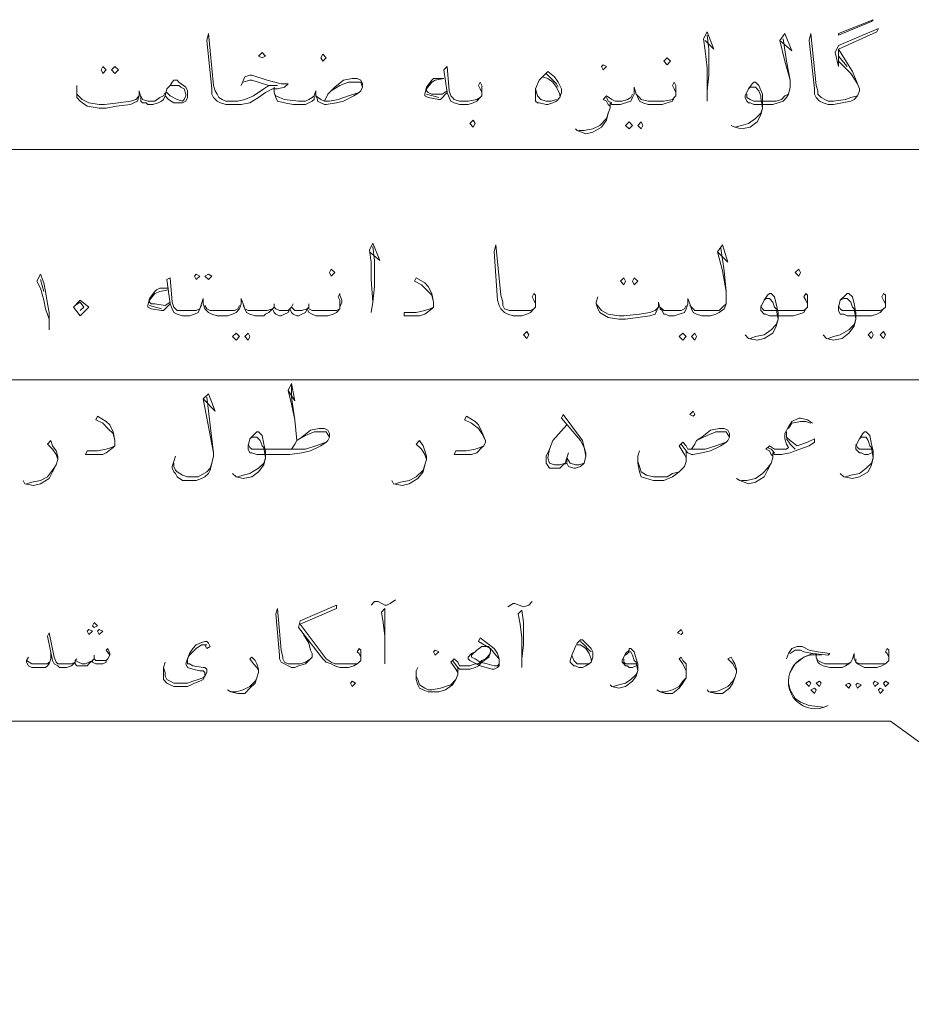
# Model space of a CAD drawing. Header units: metres. Extents: x -18 to 342, y 4 to 63.
# Tile 85 of 173: x 110.81 to 115.77, y 50.81 to 56.28. Entities that reach past the tile are written whole.
import ezdxf

# ---------------------------------------------------------------- set-up
doc = ezdxf.new("R2010")
doc.units = ezdxf.units.M
doc.header["$MEASUREMENT"] = 0
doc.layers.add('PDF4_textt', color=7, linetype='Continuous')
doc.layers.add('PDF4_wall', color=7, linetype='Continuous')

msp = doc.modelspace()

# ---------------------------------------------------------------- linework, layer by layer
at = {"layer": 'PDF4_textt', "lineweight": 20}
for points in [[(115.471, 55.8577), (115.4325, 55.8481), (115.4036, 55.8385), (115.3362, 55.8289), (115.3169, 55.8289), (115.3073, 55.8289), (115.288, 55.8385), (115.2688, 55.8481), (115.2495, 55.8674), (115.2495, 55.8866), (115.2399, 55.9155), (115.211, 56.2045), (115.2013, 56.1659), (115.2302, 55.8963), (115.2302, 55.8674), (115.2399, 55.8481), (115.2591, 55.8289), (115.2784, 55.8192), (115.3073, 55.8096), (115.3169, 55.8096), (115.3362, 55.8096), (115.3843, 55.8192), (115.4325, 55.8289), (115.4517, 55.8385), (115.471, 55.8577), (115.4806, 55.8866), (115.4806, 55.8963), (115.471, 55.9252), (115.4421, 55.9926), (115.3651, 56.1178), (115.577, 56.2141), (115.5866, 56.2334), (115.3651, 56.1371), (115.3458, 56.0985), (115.3651, 56.0215), (115.3651, 56.1178)], [(112.0423, 55.9155), (112.0616, 55.9637), (112.0905, 55.9733), (112.1001, 55.9733), (112.1868, 55.9444), (112.2638, 55.9252), (112.3023, 55.9252), (112.2831, 55.9059), (112.2446, 55.8963), (112.2157, 55.8963), (112.1771, 55.877), (112.1386, 55.8481), (112.0905, 55.8192), (112.0423, 55.8096), (111.9653, 55.8096), (111.9556, 55.8096), (111.9267, 55.8192), (111.9075, 55.8289), (111.8882, 55.8481), (111.8786, 55.8674), (111.8786, 55.8963), (111.8497, 56.1659), (111.8593, 56.2045), (111.8882, 55.9155), (111.8978, 55.8866), (111.9075, 55.8674), (111.9171, 55.8481), (111.9364, 55.8385), (111.9556, 55.8289), (111.9653, 55.8289), (112.023, 55.8289), (112.0616, 55.8385), (112.1097, 55.8577), (112.1675, 55.8963), (112.1964, 55.9155), (112.2446, 55.9155), (112.1964, 55.9155), (112.1001, 55.9444), (112.0905, 55.9444), (112.0519, 55.9348)], [(114.6235, 56.1659), (114.6716, 56.1178), (114.6331, 56.2141), (114.6138, 56.1756), (114.6235, 56.1082), (114.6331, 56.0118), (114.6331, 55.8866), (114.6331, 55.8289)], [(114.6331, 55.8866), (114.6427, 55.9733), (114.6427, 56.1178), (114.6331, 56.1948)], [(115.0376, 56.1659), (115.105, 56.1082), (115.0665, 56.2045), (115.0376, 56.1659), (115.0665, 56.0504), (115.0954, 55.9444)], [(115.0569, 56.1756), (115.0761, 56.0504), (115.0954, 55.9444), (115.0954, 55.9059), (115.0858, 55.8674), (115.0761, 55.8481), (115.0569, 55.8289), (115.028, 55.8192), (114.9991, 55.8096), (114.9894, 55.8096), (114.8931, 55.8096), (114.8739, 55.8192), (114.8642, 55.8192), (114.8546, 55.8289), (114.845, 55.8481), (114.845, 55.8577), (114.8642, 55.8963), (114.8835, 55.9252), (114.8931, 55.9348), (114.9028, 55.9348), (114.922, 55.9155), (114.9413, 55.8674), (114.9413, 55.8289), (114.9413, 55.7903), (114.9317, 55.7518), (114.9124, 55.7133), (114.8739, 55.6844), (114.8257, 55.6748), (114.7872, 55.6844), (114.7679, 55.694)], [(115.3651, 56.0793), (115.4132, 56.0215)], [(113.381, 55.8577), (113.381, 55.877), (113.3714, 55.8963), (113.3618, 55.9155), (113.3714, 55.9348), (113.381, 55.9155), (113.381, 55.8963), (113.381, 55.8866), (113.381, 55.8577), (113.3714, 55.8481), (113.3521, 55.8289), (113.3329, 55.8192), (113.304, 55.8096), (113.2558, 55.8096), (113.2269, 55.8192), (113.2077, 55.8289), (113.198, 55.8481), (113.1884, 55.877), (113.1692, 56.0022), (113.1884, 56.0215), (113.198, 55.8866), (113.2077, 55.8577), (113.2173, 55.8481), (113.2269, 55.8385), (113.2558, 55.8289), (113.304, 55.8289), (113.3521, 55.8385), (113.3714, 55.8481)], [(115.3651, 56.0504), (115.4325, 55.983), (115.471, 55.9252)], [(113.7181, 55.9637), (113.747, 55.9541), (113.7759, 55.9348), (113.7952, 55.9059), (113.8144, 55.8674), (113.8144, 55.8577)], [(113.7374, 55.983), (113.7663, 55.9541), (113.7952, 55.9252), (113.8048, 55.9059)], [(111.6185, 55.8577), (111.6089, 55.8385), (111.5993, 55.8289), (111.58, 55.8192), (111.5511, 55.8096), (111.5318, 55.8096), (111.5222, 55.8096), (111.5126, 55.8192), (111.4933, 55.8192), (111.4837, 55.8289), (111.4837, 55.8481), (111.4741, 55.8866), (111.4741, 55.8577), (111.4644, 55.8289), (111.4452, 55.8192), (111.4259, 55.8096), (111.3489, 55.8), (111.2911, 55.7903), (111.2525, 55.7903), (111.1851, 55.8), (111.1466, 55.8289), (111.1273, 55.8481), (111.1273, 55.8674), (111.1273, 55.8866), (111.1273, 55.9155)], [(111.6282, 55.8963), (111.6474, 55.9155), (111.6667, 55.9155), (111.6859, 55.9155), (111.6956, 55.9155), (111.7052, 55.9059), (111.7245, 55.8963), (111.7341, 55.8674), (111.7341, 55.8577), (111.7245, 55.8385), (111.7148, 55.8289), (111.6859, 55.8385), (111.6474, 55.8577), (111.6282, 55.877)], [(112.5046, 55.8289), (112.5239, 55.8674), (112.5431, 55.8866), (112.5624, 55.9059), (112.6105, 55.9444), (112.6587, 55.9541), (112.6876, 55.9541), (112.7069, 55.9444), (112.7165, 55.9252), (112.7165, 55.9059), (112.7069, 55.8866), (112.6972, 55.877), (112.6683, 55.8577), (112.6105, 55.8289), (112.572, 55.8192), (112.5142, 55.8096), (112.5046, 55.8096), (112.4853, 55.8192), (112.4661, 55.8289), (112.4661, 55.8385), (112.4564, 55.8577), (112.4564, 55.8866), (112.4468, 55.8577), (112.4468, 55.8385), (112.4372, 55.8289), (112.4179, 55.8192), (112.3987, 55.8096), (112.3312, 55.8096), (112.2831, 55.8192), (112.2446, 55.8289), (112.2349, 55.8481), (112.2253, 55.877), (112.2253, 55.9059)], [(112.5431, 55.8866), (112.5913, 55.9155), (112.6394, 55.9348), (112.6587, 55.9348), (112.6683, 55.9348), (112.7069, 55.9348), (112.7165, 55.9059)], [(113.1884, 55.877), (113.1499, 55.8385), (113.1403, 55.8385), (113.0825, 55.8481), (113.0632, 55.8577), (113.0632, 55.8674), (113.0728, 55.9059), (113.1017, 55.9444), (113.1114, 55.9541), (113.1306, 55.9541), (113.1692, 55.9541), (113.121, 55.9444), (113.1017, 55.9348), (113.0728, 55.8963), (113.0728, 55.8866), (113.0825, 55.877), (113.1017, 55.8674), (113.1595, 55.8674), (113.1884, 55.8866)], [(114.4597, 55.8577), (114.4597, 55.877), (114.4501, 55.8963), (114.4405, 55.9155), (114.4501, 55.9348), (114.4597, 55.9155), (114.4597, 55.8963), (114.4597, 55.8866), (114.4597, 55.8577), (114.4501, 55.8481), (114.4405, 55.8289), (114.4116, 55.8192), (114.3827, 55.8096), (114.3442, 55.8096), (114.3056, 55.8096), (114.2767, 55.8192), (114.2575, 55.8289), (114.2478, 55.8481), (114.2382, 55.8674), (114.2286, 55.9059), (114.2286, 55.8674), (114.219, 55.8481), (114.2093, 55.8289), (114.1804, 55.8192), (114.1515, 55.8096), (114.1226, 55.8096), (114.1034, 55.8096), (114.0937, 55.8192), (114.0937, 55.7903), (114.0841, 55.7614), (114.0745, 55.7229), (114.0456, 55.6844), (113.9974, 55.6555), (113.9589, 55.6459), (113.9108, 55.6651), (113.9011, 55.6748)], [(114.8642, 55.8963), (114.8739, 55.9059), (114.8931, 55.9059), (114.9028, 55.9059), (114.922, 55.8866), (114.9317, 55.8577), (114.9317, 55.8481), (114.9413, 55.7903), (114.9317, 55.7614), (114.9028, 55.7325), (114.8642, 55.7037), (114.8257, 55.694), (114.7872, 55.6844)], [(111.1273, 55.8674), (111.1562, 55.8385), (111.1948, 55.8192), (111.2525, 55.8096), (111.2814, 55.8096), (111.3585, 55.8192), (111.4259, 55.8289), (111.4548, 55.8385), (111.4741, 55.8577)], [(111.4837, 55.8577), (111.4933, 55.8385), (111.5222, 55.8289), (111.5318, 55.8289), (111.5607, 55.8289), (111.5896, 55.8481), (111.6089, 55.8577), (111.6185, 55.877)], [(112.2253, 55.877), (112.2349, 55.8577), (112.2542, 55.8481), (112.2831, 55.8385), (112.3601, 55.8289), (112.3987, 55.8289), (112.4179, 55.8385), (112.4372, 55.8481), (112.4468, 55.8577)], [(112.4564, 55.8577), (112.4853, 55.8385), (112.5046, 55.8289), (112.5335, 55.8289), (112.5816, 55.8385), (112.6394, 55.8577), (112.6972, 55.877)], [(113.1403, 55.8481), (113.0728, 55.8674)], [(113.7952, 55.8385), (113.7663, 55.8289), (113.7374, 55.8289), (113.7085, 55.8385), (113.6892, 55.8577), (113.6796, 55.8963)], [(114.219, 55.8674), (114.2093, 55.8481), (114.1901, 55.8385), (114.1612, 55.8289), (114.1226, 55.8289), (114.1034, 55.8385), (114.0745, 55.8577), (114.0552, 55.8385), (114.0745, 55.8289), (114.0841, 55.8096), (114.0937, 55.8)], [(114.2382, 55.8674), (114.2575, 55.8481), (114.2671, 55.8385), (114.3056, 55.8289), (114.3442, 55.8289), (114.3923, 55.8289), (114.4405, 55.8385), (114.4501, 55.8481)], [(115.0858, 55.8674), (115.0665, 55.8577), (115.0472, 55.8385), (115.0183, 55.8289), (114.9894, 55.8289), (114.8931, 55.8289), (114.8739, 55.8385), (114.8546, 55.8481), (114.8546, 55.8674)], [(114.1034, 55.8192), (114.0841, 55.8289), (114.0745, 55.8481)], [(113.9204, 55.6651), (113.9493, 55.6651), (113.9974, 55.6748), (114.036, 55.694), (114.0745, 55.7325), (114.0841, 55.7614)], [(112.755, 54.9909), (112.8128, 54.9428), (112.7743, 55.0391), (112.755, 55.0006), (112.7646, 54.9332), (112.7646, 54.8368), (112.7743, 54.7116), (112.7646, 54.6538)], [(113.6796, 54.6827), (113.6796, 54.702), (113.67, 54.7213), (113.6603, 54.7405), (113.67, 54.7598), (113.6796, 54.7502), (113.6796, 54.7213), (113.6796, 54.7116), (113.6796, 54.6827), (113.67, 54.6731), (113.6507, 54.6538), (113.6314, 54.6442), (113.6026, 54.6346), (113.5544, 54.6346), (113.5255, 54.6442), (113.5062, 54.6538), (113.487, 54.6731), (113.4773, 54.6924), (113.4677, 54.7213), (113.4485, 54.9909), (113.4581, 55.0295), (113.487, 54.7502), (113.4966, 54.7116), (113.4966, 54.6924), (113.5062, 54.6731), (113.5351, 54.6635), (113.5544, 54.6635), (113.6026, 54.6635), (113.6507, 54.6635), (113.67, 54.6731)], [(114.6909, 54.9909), (114.7487, 54.9332), (114.7198, 55.0295), (114.6909, 54.9909), (114.7198, 54.885), (114.739, 54.7694)], [(112.7743, 54.7116), (112.7839, 54.7983), (112.7839, 54.9428), (112.7743, 55.0198)], [(114.7101, 55.0102), (114.7294, 54.885), (114.739, 54.7694), (114.739, 54.7309), (114.739, 54.702), (114.7294, 54.6731), (114.7005, 54.6538), (114.6812, 54.6442), (114.6524, 54.6346), (114.6427, 54.6346), (114.6042, 54.6346), (114.5753, 54.6442), (114.556, 54.6538), (114.5464, 54.6731), (114.5368, 54.702), (114.5271, 54.7309), (114.5271, 54.702), (114.5175, 54.6731), (114.5079, 54.6538), (114.479, 54.6442), (114.4501, 54.6346), (114.4212, 54.6346), (114.4019, 54.6442), (114.3923, 54.6442), (114.3827, 54.6635), (114.3731, 54.6731), (114.3634, 54.7116), (114.3634, 54.6827), (114.3538, 54.6635), (114.3442, 54.6442), (114.3153, 54.6346), (114.2478, 54.625), (114.1804, 54.6153), (114.1419, 54.6153), (114.0841, 54.625), (114.036, 54.6538), (114.0263, 54.6731), (114.0167, 54.702), (114.0167, 54.7116), (114.0263, 54.7405)], [(110.9732, 54.5575), (110.9732, 54.5768), (110.9732, 54.6153), (110.954, 54.6731), (110.9443, 54.7213), (110.9251, 54.7887), (110.9058, 54.8272), (110.9251, 54.8657), (110.9443, 54.8176), (110.954, 54.7694), (110.9636, 54.702), (110.9732, 54.6538), (110.9732, 54.5768)], [(110.9251, 54.8368), (110.9443, 54.7694)], [(112.5913, 54.6827), (112.5913, 54.702), (112.5913, 54.7213), (112.5816, 54.7405), (112.5913, 54.7598), (112.5913, 54.7502), (112.6009, 54.7213), (112.6009, 54.7116), (112.5913, 54.6827), (112.5913, 54.6731), (112.572, 54.6538), (112.5528, 54.6442), (112.5239, 54.6346), (112.4757, 54.6346), (112.4564, 54.6346), (112.4372, 54.6442), (112.4179, 54.6538), (112.4083, 54.6731), (112.3987, 54.6538), (112.3794, 54.6442), (112.3601, 54.6346), (112.3505, 54.6346), (112.3312, 54.6442), (112.3216, 54.6538), (112.312, 54.6731), (112.3023, 54.6538), (112.2831, 54.6442), (112.2638, 54.6346), (112.2542, 54.6346), (112.2349, 54.6442), (112.2253, 54.6538), (112.2157, 54.6731), (112.1964, 54.6538), (112.1771, 54.6442), (112.1675, 54.6346), (112.1482, 54.6346), (112.1193, 54.6346), (112.0905, 54.6442), (112.0712, 54.6538), (112.0616, 54.6731), (112.0519, 54.702), (112.0423, 54.7309), (112.0423, 54.702), (112.0327, 54.6731), (112.0134, 54.6538), (111.9941, 54.6442), (111.9653, 54.6346), (111.9364, 54.6346), (111.9075, 54.6346), (111.8786, 54.6442), (111.8593, 54.6538), (111.84, 54.6731), (111.8304, 54.702), (111.8304, 54.7309), (111.8208, 54.702), (111.8112, 54.6731), (111.8015, 54.6538), (111.7823, 54.6442), (111.7534, 54.6346), (111.7245, 54.6346), (111.7148, 54.6346), (111.6859, 54.6442), (111.6667, 54.6538), (111.6571, 54.6731), (111.6474, 54.702), (111.6282, 54.8368), (111.6474, 54.8465), (111.6571, 54.7116), (111.6667, 54.6827), (111.6763, 54.6731), (111.6859, 54.6635), (111.7148, 54.6635), (111.7245, 54.6635), (111.7534, 54.6635), (111.7919, 54.6635), (111.8112, 54.6731), (111.8208, 54.6924)], [(113.1114, 54.7116), (113.1017, 54.7502), (113.0728, 54.7791), (113.0439, 54.8079), (113.0054, 54.8272), (113.0151, 54.8465), (113.0632, 54.8176), (113.0825, 54.7983), (113.1017, 54.7598), (113.1114, 54.7116), (113.1114, 54.702), (113.1114, 54.6827), (113.1017, 54.6731), (113.0632, 54.6442), (113.0343, 54.6346), (112.9765, 54.6346), (112.9476, 54.6346), (112.9476, 54.6538), (113.0151, 54.6538), (113.0632, 54.6635), (113.0921, 54.6731), (113.1114, 54.6827)], [(111.6378, 54.7887), (111.5896, 54.7887), (111.5704, 54.7791), (111.5607, 54.7694), (111.5318, 54.7309), (111.5222, 54.6924), (111.5222, 54.6827), (111.5415, 54.6731), (111.5993, 54.6635), (111.6089, 54.6635), (111.6474, 54.702)], [(111.6378, 54.7791), (111.5896, 54.7694), (111.5607, 54.7598), (111.5318, 54.7213), (111.5318, 54.7116), (111.5415, 54.702), (111.5607, 54.702), (111.6185, 54.6924), (111.6474, 54.7116)], [(115.1917, 54.6827), (115.1917, 54.702), (115.1821, 54.7213), (115.1724, 54.7405), (115.1821, 54.7598), (115.1917, 54.7502), (115.1917, 54.7213), (115.1917, 54.7116), (115.1917, 54.6827), (115.1821, 54.6731), (115.1724, 54.6538), (115.1435, 54.6442), (115.1147, 54.6346), (115.0665, 54.6346), (114.9798, 54.6346), (114.9606, 54.6442), (114.9509, 54.6442), (114.9317, 54.6635), (114.9317, 54.6731), (114.9317, 54.6827), (114.9509, 54.7213), (114.9702, 54.7502), (114.9798, 54.7598), (114.9894, 54.7598), (115.0087, 54.7405), (115.0183, 54.702), (115.028, 54.6538), (115.028, 54.6153), (115.0183, 54.5768), (114.9991, 54.5383), (114.9509, 54.5094), (114.9124, 54.4998), (114.8642, 54.5094), (114.845, 54.5286)], [(115.6251, 54.6827), (115.6251, 54.702), (115.6155, 54.7213), (115.6058, 54.7405), (115.6155, 54.7598), (115.6251, 54.7502), (115.6251, 54.7213), (115.6251, 54.7116), (115.6251, 54.6827), (115.6155, 54.6731), (115.5962, 54.6538), (115.577, 54.6442), (115.5481, 54.6346), (115.4999, 54.6346), (115.4132, 54.6346), (115.394, 54.6442), (115.3747, 54.6442), (115.3651, 54.6635), (115.3651, 54.6731), (115.3651, 54.6827), (115.3747, 54.7213), (115.4036, 54.7502), (115.4132, 54.7598), (115.4229, 54.7598), (115.4421, 54.7405), (115.4517, 54.702), (115.4614, 54.6538), (115.4614, 54.6153), (115.4517, 54.5768), (115.4229, 54.5383), (115.3843, 54.5094), (115.3362, 54.4998), (115.2976, 54.5094), (115.2784, 54.5286)], [(111.1177, 54.6924), (111.1466, 54.7116), (111.1659, 54.6827), (111.1466, 54.6635)], [(112.2253, 54.702), (112.2253, 54.6827)], [(112.3312, 54.702), (112.3216, 54.6827)], [(112.4179, 54.702), (112.4179, 54.6827)], [(114.0167, 54.702), (114.0456, 54.6635), (114.0841, 54.6442), (114.1419, 54.6346), (114.1708, 54.6346), (114.2575, 54.6442), (114.3153, 54.6538), (114.3442, 54.6635), (114.3634, 54.6827)], [(114.739, 54.702), (114.7198, 54.6827), (114.7005, 54.6635), (114.6716, 54.6635), (114.6427, 54.6635), (114.6042, 54.6635), (114.5657, 54.6635), (114.556, 54.6731), (114.5368, 54.6924)], [(114.9509, 54.7213), (114.9606, 54.7309), (114.9702, 54.7309), (114.9798, 54.7309), (114.9991, 54.7116), (115.0087, 54.6827), (115.0183, 54.6731), (115.028, 54.6153), (115.0183, 54.5864), (114.9894, 54.5575), (114.9509, 54.5286), (114.9028, 54.519), (114.8739, 54.5094)], [(115.3747, 54.7213), (115.394, 54.7309), (115.4036, 54.7309), (115.4132, 54.7309), (115.4325, 54.7116), (115.4421, 54.6827), (115.4517, 54.6731), (115.4614, 54.6153), (115.4517, 54.5864), (115.4229, 54.5575), (115.3747, 54.5286), (115.3362, 54.519), (115.3073, 54.5094)], [(111.5993, 54.6731), (111.5318, 54.6924)], [(112.0327, 54.6924), (112.023, 54.6731), (112.0038, 54.6635), (111.9749, 54.6635), (111.9364, 54.6635), (111.8978, 54.6635), (111.8689, 54.6635), (111.8497, 54.6731), (111.84, 54.6924)], [(112.0519, 54.6924), (112.0616, 54.6731), (112.0808, 54.6635), (112.1193, 54.6635), (112.1482, 54.6635), (112.1675, 54.6635), (112.1868, 54.6635), (112.2157, 54.6731), (112.2253, 54.6827), (112.2349, 54.6731), (112.2542, 54.6635), (112.2734, 54.6635), (112.3023, 54.6635), (112.312, 54.6731), (112.3216, 54.6827), (112.3409, 54.6635), (112.3601, 54.6635), (112.3794, 54.6635), (112.4083, 54.6731), (112.4179, 54.6827), (112.4179, 54.6731), (112.4372, 54.6635), (112.4564, 54.6635), (112.4757, 54.6635), (112.5239, 54.6635), (112.572, 54.6635), (112.5913, 54.6731)], [(114.5175, 54.6924), (114.5079, 54.6731), (114.4886, 54.6635), (114.4597, 54.6635), (114.4212, 54.6635), (114.4116, 54.6635), (114.3923, 54.6635), (114.3731, 54.6827)], [(114.9317, 54.6924), (114.9413, 54.6731), (114.9509, 54.6635), (114.9702, 54.6635), (115.0665, 54.6635), (115.1147, 54.6635), (115.1724, 54.6635), (115.1821, 54.6731)], [(115.3651, 54.6924), (115.3747, 54.6731), (115.3843, 54.6635), (115.4036, 54.6635), (115.4999, 54.6635), (115.5481, 54.6635), (115.5962, 54.6635), (115.6155, 54.6731)], [(112.3023, 54.2204), (112.3409, 54.1627), (112.3216, 54.259), (112.3023, 54.2204), (112.3216, 54.1434), (112.3409, 54.0567), (112.3505, 53.9411), (112.3987, 53.97), (112.4468, 53.9893), (112.4757, 53.9893), (112.4853, 53.9893), (112.5142, 53.9893), (112.5335, 53.9604)], [(112.3409, 54.0567), (112.3216, 54.1819), (112.3216, 54.2493)], [(111.8304, 54.1723), (111.8978, 54.1049), (111.8593, 54.2012), (111.8304, 54.1723), (111.8882, 53.8737), (111.8497, 54.1819)], [(111.3392, 53.9411), (111.3296, 53.9797), (111.3007, 54.0086), (111.2718, 54.0375), (111.2333, 54.0567), (111.2429, 54.076), (111.2911, 54.0471), (111.3103, 54.0278), (111.3296, 53.9893), (111.3392, 53.9411), (111.3392, 53.9315), (111.3392, 53.9122), (111.3296, 53.9026), (111.2911, 53.8737), (111.2718, 53.8641), (111.2044, 53.8641), (111.1755, 53.8641), (111.1851, 53.8834), (111.2429, 53.8834), (111.2911, 53.893), (111.32, 53.9026), (111.3392, 53.9122)], [(113.4003, 53.9411), (113.381, 53.9797), (113.3618, 54.0086), (113.3232, 54.0375), (113.2847, 54.0567), (113.2944, 54.076), (113.3425, 54.0471), (113.3618, 54.0278), (113.381, 53.9893), (113.4003, 53.9411), (113.4003, 53.9315), (113.3907, 53.9122), (113.381, 53.9026), (113.3521, 53.8737), (113.3232, 53.8641), (113.2655, 53.8641), (113.2269, 53.8641), (113.2366, 53.8834), (113.2944, 53.8834), (113.3425, 53.893), (113.3714, 53.9026), (113.3907, 53.9122)], [(113.8626, 53.8737), (113.853, 53.8448), (113.853, 53.8159), (113.8626, 53.7967), (113.8915, 53.787), (113.9011, 53.787), (113.93, 53.7967), (113.9493, 53.8159), (113.9589, 53.8545), (113.9589, 53.8737), (113.9493, 53.9026), (113.9396, 53.9411), (113.8337, 54.0856), (113.8241, 54.0663), (113.93, 53.9411), (113.9493, 53.9026), (113.9589, 53.8545)], [(115.2206, 54.0375), (115.1917, 54.0567), (115.1532, 54.0663), (115.1435, 54.0663), (115.105, 54.0471), (115.0858, 54.0182), (115.0665, 53.9797), (115.0665, 53.9508), (115.0761, 53.9219), (115.0858, 53.9026), (115.0761, 53.893), (115.0472, 53.893), (115.028, 53.893), (115.0183, 53.893), (115.0087, 53.893), (114.9798, 53.9122), (114.9606, 53.893), (114.9798, 53.8834), (114.9894, 53.8641), (114.9991, 53.8545)], [(115.0858, 54.0086), (115.105, 54.0375), (115.1532, 54.0471), (115.1821, 54.0471), (115.211, 54.0375)], [(112.3216, 53.893), (112.3409, 53.9219), (112.3505, 53.9411), (112.3794, 53.9604), (112.4275, 53.9989), (112.4757, 54.0086), (112.5046, 54.0086), (112.5239, 53.9989), (112.5335, 53.9797), (112.5335, 53.9604), (112.5239, 53.9411), (112.5142, 53.9315), (112.4853, 53.9122), (112.4275, 53.8834), (112.3794, 53.8737), (112.312, 53.8641), (112.2157, 53.8641), (112.129, 53.8641), (112.1001, 53.8737), (112.0905, 53.8737), (112.0808, 53.893), (112.0808, 53.9026), (112.0808, 53.9122), (112.0905, 53.9508), (112.1193, 53.9797), (112.129, 53.9893), (112.1386, 53.9893), (112.1579, 53.97), (112.1675, 53.9219), (112.1771, 53.8834), (112.1771, 53.8448), (112.1675, 53.8063), (112.1386, 53.7678), (112.1001, 53.7389), (112.0519, 53.7293), (112.0134, 53.7389), (111.9941, 53.7581)], [(113.9493, 53.8159), (113.9204, 53.8063), (113.9011, 53.8063), (113.8722, 53.8159), (113.853, 53.8448), (113.853, 53.8159), (113.8337, 53.8063), (113.8144, 53.787), (113.7952, 53.787), (113.7759, 53.787), (113.7567, 53.787), (113.7374, 53.8159), (113.7374, 53.8352), (113.7374, 53.8545), (113.7567, 53.893), (113.7759, 53.9411), (113.853, 54.0278)], [(114.5464, 53.893), (114.5657, 53.9219), (114.5753, 53.9411), (114.6042, 53.9604), (114.6524, 53.9989), (114.7005, 54.0086), (114.7294, 54.0086), (114.7487, 53.9989), (114.7583, 53.9797), (114.7583, 53.9604), (114.7487, 53.9411), (114.739, 53.9315), (114.7101, 53.9122), (114.6524, 53.8834), (114.6042, 53.8737), (114.556, 53.8641), (114.5464, 53.8641), (114.5271, 53.8737), (114.5175, 53.8834), (114.4886, 53.9219)], [(114.5753, 53.9411), (114.6331, 53.97), (114.6812, 53.9893), (114.7005, 53.9893), (114.7101, 53.9893), (114.739, 53.9893), (114.7583, 53.9604)], [(115.0761, 53.9893), (115.0761, 53.9604), (115.0954, 53.9411), (115.1339, 53.9122), (115.1917, 53.9315), (115.2302, 53.9508), (115.2302, 53.9315), (115.2013, 53.9122), (115.1243, 53.8834), (115.0954, 53.8737), (115.0472, 53.8641), (115.028, 53.8641), (115.0087, 53.8641), (114.9991, 53.8737), (114.9991, 53.8448), (114.9894, 53.8159), (114.9702, 53.7774), (114.9509, 53.7389), (114.9028, 53.71), (114.8642, 53.7004), (114.8161, 53.7196), (114.7968, 53.7293)], [(115.5481, 53.8737), (115.5288, 53.8641), (115.5095, 53.8641), (115.4903, 53.8737), (115.4806, 53.8737), (115.4614, 53.893), (115.4614, 53.9026), (115.4614, 53.9122), (115.4806, 53.9508), (115.4999, 53.9797), (115.5095, 53.9893), (115.5192, 53.9893), (115.5384, 53.97), (115.5481, 53.9219), (115.5577, 53.8834), (115.5577, 53.8448), (115.5481, 53.8063), (115.5288, 53.7678), (115.4806, 53.7389), (115.4421, 53.7293), (115.394, 53.7389), (115.3747, 53.7581)], [(111.0214, 53.8352), (111.0118, 53.8641), (110.9925, 53.893), (110.9636, 53.9219), (110.9829, 53.9411), (110.9925, 53.9122), (111.0118, 53.8834), (111.0214, 53.8545), (111.0214, 53.8352), (111.0118, 53.8063), (110.9925, 53.7678), (110.9732, 53.7293), (110.9251, 53.7004), (110.8866, 53.6907), (110.8384, 53.7004), (110.8288, 53.7196)], [(112.0905, 53.9508), (112.1001, 53.9604), (112.1193, 53.9604), (112.129, 53.9604), (112.1482, 53.9411), (112.1579, 53.9122), (112.1675, 53.9026), (112.1771, 53.8448), (112.1675, 53.8159), (112.1386, 53.787), (112.0905, 53.7581), (112.0519, 53.7485), (112.023, 53.7389)], [(113.0728, 53.8352), (113.0632, 53.8641), (113.0439, 53.893), (113.0151, 53.9219), (113.0343, 53.9411), (113.0536, 53.9122), (113.0632, 53.8834), (113.0728, 53.8545), (113.0728, 53.8352), (113.0632, 53.8063), (113.0536, 53.7678), (113.0247, 53.7293), (112.9765, 53.7004), (112.938, 53.6907), (112.8898, 53.7004), (112.8802, 53.7196)], [(115.1243, 53.893), (115.0954, 53.9219), (115.0761, 53.9508)], [(115.4806, 53.9508), (115.4903, 53.9604), (115.4999, 53.9604), (115.5192, 53.9604), (115.5288, 53.9411), (115.5384, 53.9122), (115.5481, 53.9026), (115.5577, 53.8448), (115.5481, 53.8159), (115.5192, 53.787), (115.4806, 53.7581), (115.4325, 53.7485), (115.4036, 53.7389)], [(112.0808, 53.9219), (112.0905, 53.9026), (112.1001, 53.893), (112.1193, 53.893), (112.2157, 53.893), (112.3409, 53.893), (112.3987, 53.893), (112.4564, 53.9122), (112.5142, 53.9315)], [(113.853, 53.8448), (113.8433, 53.8159), (113.8144, 53.8063), (113.7855, 53.8063), (113.7567, 53.8159), (113.747, 53.8448), (113.7567, 53.893)], [(114.5175, 53.8834), (114.5175, 53.8448), (114.5175, 53.8256), (114.5079, 53.7967), (114.479, 53.7678), (114.4405, 53.7389), (114.3923, 53.7196), (114.3538, 53.7196), (114.3345, 53.7196), (114.296, 53.7293), (114.2671, 53.7389), (114.2575, 53.7678), (114.2478, 53.8159), (114.2478, 53.8545), (114.2575, 53.8834)], [(114.5175, 53.8448), (114.5079, 53.8641), (114.479, 53.9122), (114.4983, 53.9315), (114.5175, 53.9122), (114.5271, 53.893), (114.5464, 53.893), (114.5657, 53.893), (114.6235, 53.893), (114.6812, 53.9122), (114.739, 53.9315)], [(115.0087, 53.8737), (114.9894, 53.893), (114.9702, 53.9026)], [(115.5481, 53.893), (115.5288, 53.893), (115.4999, 53.893), (115.4806, 53.893), (115.471, 53.9026), (115.4614, 53.9219)], [(111.8882, 53.8737), (111.8882, 53.8545), (111.8786, 53.8159), (111.8689, 53.7774), (111.8593, 53.7581), (111.84, 53.7389), (111.8208, 53.7293), (111.7919, 53.7196), (111.7726, 53.7196), (111.7341, 53.7196), (111.7148, 53.7196), (111.6859, 53.7389), (111.6763, 53.7581), (111.6667, 53.7678), (111.6571, 53.787), (111.6571, 53.7967), (111.6667, 53.8256), (111.6763, 53.8545)], [(114.2478, 53.8256), (114.2575, 53.7967), (114.2671, 53.7678), (114.296, 53.7485), (114.3345, 53.7389), (114.3538, 53.7389), (114.4116, 53.7389), (114.4405, 53.7581), (114.479, 53.7678), (114.5079, 53.7967)], [(110.848, 53.7004), (110.8769, 53.71), (110.9251, 53.7196), (110.9636, 53.7389), (110.9925, 53.7774), (111.0118, 53.8063)], [(111.8786, 53.8159), (111.8689, 53.787), (111.8497, 53.7678), (111.8015, 53.7389), (111.7726, 53.7389), (111.7437, 53.7389), (111.7148, 53.7485), (111.6859, 53.7678), (111.6763, 53.7774), (111.6667, 53.7967), (111.6667, 53.8159)], [(112.8995, 53.7004), (112.9284, 53.71), (112.9765, 53.7196), (113.0151, 53.7389), (113.0536, 53.7774), (113.0632, 53.8063)], [(114.8257, 53.7196), (114.8546, 53.7196), (114.9028, 53.7293), (114.9413, 53.7581), (114.9702, 53.787), (114.9894, 53.8159)], [(112.389, 52.8624), (112.4179, 52.8143), (112.4275, 52.7758), (112.4372, 52.7565), (112.4372, 52.7372), (112.4275, 52.7276), (112.4083, 52.7083), (112.3987, 52.6987), (112.3601, 52.6891), (112.3409, 52.6795), (112.3312, 52.6795), (112.3216, 52.6795), (112.3023, 52.6891), (112.2831, 52.6987), (112.2638, 52.7083), (112.2542, 52.7276), (112.2542, 52.7469), (112.2349, 52.978), (112.2446, 53.0069), (112.2638, 52.7758), (112.2734, 52.7372), (112.2734, 52.7276), (112.2831, 52.7083), (112.3023, 52.6987), (112.3216, 52.6987), (112.3312, 52.6987), (112.3505, 52.6987), (112.3698, 52.6987), (112.3987, 52.7083), (112.4275, 52.7276)], [(112.7069, 52.718), (112.7069, 52.7372), (112.6972, 52.7565), (112.6876, 52.7661), (112.6972, 52.7854), (112.7069, 52.7758), (112.7069, 52.7469), (112.7069, 52.7372), (112.7069, 52.718), (112.6972, 52.7083), (112.6876, 52.6987), (112.6683, 52.6891), (112.6394, 52.6795), (112.6009, 52.6795), (112.5913, 52.6795), (112.5624, 52.6891), (112.5431, 52.6987), (112.5142, 52.7083), (112.495, 52.7276), (112.3601, 52.901), (112.3698, 52.9395), (112.572, 53.0262), (112.572, 53.0069), (112.3698, 52.9202), (112.5142, 52.7276), (112.5431, 52.7083), (112.5624, 52.6987), (112.5913, 52.6987), (112.6009, 52.6987), (112.6491, 52.6987), (112.6876, 52.6987), (112.6972, 52.7083)], [(112.7646, 53.0262), (112.7839, 53.0454), (112.8032, 53.0454), (112.8417, 53.0262), (112.8513, 53.0262), (112.8706, 53.0358), (112.8995, 53.0551)], [(112.8417, 52.6987), (112.8417, 52.7372), (112.8417, 52.8143), (112.8417, 52.9395), (112.8417, 53.0069), (112.8224, 52.9877), (112.8321, 52.9299), (112.8417, 52.8528), (112.8417, 52.7469)], [(113.5255, 53.0165), (113.5544, 53.0358), (113.564, 53.0358), (113.6122, 53.0165), (113.6411, 53.0262), (113.6603, 53.0454)], [(113.6026, 52.6795), (113.6026, 52.7276), (113.6122, 52.8047), (113.6122, 52.9299), (113.6026, 52.9973), (113.5833, 52.978), (113.5929, 52.9202), (113.6026, 52.8432), (113.6026, 52.7372)], [(111.3103, 52.7469), (111.2911, 52.7758), (111.3007, 52.7854), (111.3103, 52.7565), (111.3103, 52.7469), (111.3007, 52.7276), (111.2911, 52.718), (111.2911, 52.7083), (111.2718, 52.6987), (111.2525, 52.6987), (111.2333, 52.6987), (111.214, 52.7083), (111.214, 52.718), (111.1948, 52.6987), (111.1851, 52.6891), (111.1659, 52.6891), (111.1466, 52.6891), (111.1273, 52.6891), (111.1177, 52.6987), (111.1177, 52.7083), (111.1081, 52.6987), (111.0984, 52.6891), (111.0695, 52.6795), (111.0407, 52.6795), (111.031, 52.6795), (111.0214, 52.6891), (111.0021, 52.6987), (110.9925, 52.718), (110.9636, 52.8528), (110.9732, 52.8721), (111.0021, 52.7372), (111.0118, 52.7083), (111.0214, 52.6987), (111.031, 52.6987), (111.0407, 52.6987), (111.0792, 52.6987), (111.0984, 52.6987), (111.1177, 52.7083), (111.1177, 52.718), (111.137, 52.7083), (111.1562, 52.6987), (111.1755, 52.6987), (111.1948, 52.7083), (111.214, 52.718), (111.2236, 52.7276), (111.2333, 52.718), (111.2429, 52.718), (111.2718, 52.718), (111.2911, 52.718), (111.3007, 52.7276)], [(113.4773, 52.718), (113.4773, 52.7276), (113.4581, 52.7469), (113.4292, 52.7854), (113.3618, 52.8239), (113.3714, 52.8432), (113.4485, 52.7854), (113.4677, 52.7565), (113.4773, 52.7276), (113.4773, 52.7083), (113.4773, 52.6891), (113.4677, 52.6795), (113.4485, 52.6698), (113.4388, 52.6698), (113.3714, 52.6891), (113.3329, 52.7083), (113.3136, 52.718), (113.304, 52.7276), (113.304, 52.7372), (113.3232, 52.7565), (113.3425, 52.7661), (113.3521, 52.7758), (113.381, 52.795), (113.4003, 52.795), (113.4196, 52.795), (113.4292, 52.7758), (113.4292, 52.7661), (113.4196, 52.7372), (113.381, 52.7083), (113.3618, 52.6891), (113.3425, 52.6795), (113.3136, 52.6698), (113.2847, 52.6698), (113.2751, 52.6698), (113.2655, 52.6698), (113.2558, 52.6698), (113.2462, 52.6795), (113.2173, 52.718)], [(111.84, 52.8047), (111.8497, 52.7854), (111.8689, 52.795), (111.8593, 52.8143), (111.8497, 52.8239), (111.84, 52.8239), (111.8112, 52.8143), (111.7919, 52.8047), (111.7726, 52.7854), (111.7534, 52.7565), (111.7437, 52.7276), (111.7341, 52.6987), (111.7437, 52.6795), (111.7726, 52.6698), (111.8112, 52.6602), (111.8304, 52.6602), (111.84, 52.6506), (111.84, 52.6409), (111.84, 52.6313), (111.8304, 52.6217), (111.8015, 52.612), (111.7726, 52.6024), (111.7437, 52.5928), (111.7052, 52.5928), (111.6859, 52.5928), (111.6667, 52.5928), (111.6474, 52.6024), (111.6282, 52.612), (111.6185, 52.6313), (111.6185, 52.6506), (111.6089, 52.6795)], [(111.8497, 52.8047), (111.84, 52.8047), (111.8208, 52.8047), (111.7919, 52.7854), (111.7726, 52.7661), (111.7534, 52.7469), (111.7437, 52.7276), (111.7437, 52.6987), (111.7534, 52.6987), (111.7726, 52.6891), (111.8304, 52.6795), (111.84, 52.6795), (111.8497, 52.6698), (111.8497, 52.6506), (111.84, 52.6313), (111.8304, 52.612), (111.8112, 52.6024), (111.7823, 52.5928), (111.763, 52.5831), (111.7437, 52.5735), (111.7052, 52.5735), (111.6956, 52.5735), (111.6667, 52.5735), (111.6474, 52.5831), (111.6282, 52.5928), (111.6089, 52.612), (111.6089, 52.6313), (111.6089, 52.6795), (111.6185, 52.7083)], [(113.4773, 52.6987), (113.4677, 52.6891), (113.4581, 52.6891), (113.4485, 52.6891), (113.4099, 52.6987), (113.3714, 52.7083), (113.3425, 52.7276), (113.3232, 52.7372), (113.3232, 52.7469), (113.3521, 52.7758), (113.381, 52.795)], [(113.9108, 52.8047), (113.93, 52.8047), (113.9589, 52.7854), (113.9782, 52.7565), (113.9878, 52.7276), (113.9878, 52.718)], [(113.93, 52.8239), (113.9493, 52.8047), (113.9782, 52.7758), (113.9878, 52.7661)], [(114.2382, 52.6891), (114.219, 52.6795), (114.1997, 52.6795), (114.1901, 52.6891), (114.1804, 52.6891), (114.1708, 52.6987), (114.1612, 52.7083), (114.1612, 52.718), (114.1804, 52.7565), (114.1997, 52.7758), (114.1997, 52.7854), (114.2093, 52.7854), (114.2286, 52.7661), (114.2382, 52.7276), (114.2478, 52.6987), (114.2478, 52.6602), (114.2382, 52.6313), (114.219, 52.6024), (114.1804, 52.5735), (114.1419, 52.5639), (114.1034, 52.5735), (114.0937, 52.5831)], [(115.0761, 52.7276), (115.0858, 52.7565), (115.105, 52.7854), (115.1339, 52.795), (115.1628, 52.795), (115.2013, 52.7758), (115.2495, 52.7661), (115.3169, 52.7565), (115.3073, 52.7469), (115.2206, 52.7565), (115.1724, 52.7661), (115.1532, 52.7758), (115.1339, 52.7758), (115.1243, 52.7758), (115.0954, 52.7565)], [(115.6444, 52.718), (115.6444, 52.7372), (115.6347, 52.7565), (115.6251, 52.7661), (115.6347, 52.7854), (115.6444, 52.7758), (115.6444, 52.7469), (115.6444, 52.7372), (115.6444, 52.718), (115.6347, 52.7083), (115.6251, 52.6987), (115.6058, 52.6891), (115.577, 52.6795), (115.5384, 52.6795), (115.5095, 52.6795), (115.4903, 52.6891), (115.471, 52.6987), (115.4614, 52.7083), (115.4517, 52.7276), (115.4517, 52.7565), (115.4421, 52.7276), (115.4325, 52.7083), (115.4229, 52.6987), (115.4036, 52.6891), (115.3843, 52.6795), (115.3554, 52.6795), (115.3169, 52.6795), (115.2784, 52.6891), (115.2591, 52.6987), (115.2495, 52.7083), (115.2399, 52.7372), (115.2399, 52.7565)], [(110.9829, 52.7565), (110.9829, 52.7276), (110.9732, 52.6987), (110.9636, 52.6891), (110.954, 52.6795), (110.9154, 52.6795), (110.8962, 52.6795), (110.8769, 52.6795), (110.8577, 52.6891), (110.848, 52.7083), (110.848, 52.718), (110.8577, 52.7372)], [(111.1273, 52.7276), (111.1177, 52.718)], [(111.2236, 52.7469), (111.2236, 52.7276)], [(112.1386, 52.6602), (112.129, 52.6795), (112.1097, 52.6987), (112.0905, 52.7276), (112.1001, 52.7372), (112.1193, 52.718), (112.129, 52.6987), (112.1386, 52.6698), (112.1386, 52.6506), (112.129, 52.6217), (112.1193, 52.5928), (112.0905, 52.5639), (112.0616, 52.535), (112.023, 52.535), (111.9845, 52.5446), (111.9653, 52.5542)], [(113.4292, 52.7565), (113.4003, 52.7276), (113.381, 52.718), (113.3618, 52.6987), (113.3425, 52.6987), (113.3136, 52.6891), (113.2751, 52.6891), (113.2655, 52.6891), (113.2558, 52.6891), (113.2462, 52.7083), (113.2269, 52.7276), (113.2077, 52.7083), (113.2366, 52.6698), (113.2462, 52.6506)], [(113.9782, 52.6987), (113.9493, 52.6987), (113.9204, 52.6987), (113.9108, 52.6987), (113.8915, 52.718), (113.8819, 52.7469)], [(114.1804, 52.7469), (114.1901, 52.7565), (114.1997, 52.7661), (114.2093, 52.7661), (114.219, 52.7469), (114.2286, 52.718), (114.2382, 52.7083), (114.2478, 52.6602), (114.2382, 52.6409), (114.2093, 52.612), (114.1804, 52.5928), (114.1419, 52.5831), (114.113, 52.5735)], [(114.2382, 52.6987), (114.219, 52.6987), (114.1997, 52.6987), (114.1804, 52.6987), (114.1708, 52.7083), (114.1708, 52.7276)], [(114.5175, 52.6602), (114.5079, 52.6795), (114.4983, 52.6987), (114.479, 52.7276), (114.4886, 52.7372), (114.4983, 52.718), (114.5175, 52.6987), (114.5175, 52.6698), (114.5175, 52.6506), (114.5175, 52.6217), (114.4983, 52.5928), (114.479, 52.5639), (114.4405, 52.535), (114.4019, 52.535), (114.3731, 52.5446), (114.3538, 52.5542)], [(114.7968, 52.6602), (114.7872, 52.6795), (114.7776, 52.6987), (114.7487, 52.7276), (114.7679, 52.7372), (114.7776, 52.718), (114.7872, 52.6987), (114.7968, 52.6698), (114.7968, 52.6506), (114.7872, 52.6217), (114.7776, 52.5928), (114.7583, 52.5639), (114.7198, 52.535), (114.6812, 52.535), (114.6427, 52.5446), (114.6331, 52.5542)], [(115.2206, 52.7565), (115.1724, 52.7372), (115.1243, 52.6987), (115.0954, 52.6506)], [(115.4421, 52.7276), (115.4325, 52.7083), (115.4132, 52.6987), (115.3843, 52.6987), (115.3554, 52.6987), (115.3169, 52.6987), (115.288, 52.6987), (115.2688, 52.7083), (115.2495, 52.718), (115.2399, 52.7372)], [(115.4614, 52.7276), (115.4614, 52.7083), (115.4806, 52.6987), (115.5095, 52.6987), (115.5384, 52.6987), (115.577, 52.6987), (115.6251, 52.6987), (115.6347, 52.7083)], [(110.848, 52.718), (110.8769, 52.6987), (110.9058, 52.6987), (110.9154, 52.6987), (110.954, 52.6987), (110.9636, 52.6987), (110.9732, 52.7083)], [(113.2462, 52.6795), (113.2462, 52.6506), (113.2462, 52.6409), (113.2366, 52.612), (113.2173, 52.5831), (113.1788, 52.5542), (113.1403, 52.5446), (113.1114, 52.5446), (113.0825, 52.5446), (113.0536, 52.5542), (113.0343, 52.5639), (113.0247, 52.5831), (113.0151, 52.612), (113.0151, 52.6313), (113.0151, 52.6602), (113.0247, 52.6795)], [(111.9845, 52.5446), (112.0134, 52.5446), (112.0519, 52.5542), (112.0905, 52.5735), (112.1193, 52.6024), (112.129, 52.6217)], [(113.0151, 52.6313), (113.0247, 52.612), (113.0343, 52.5831), (113.0632, 52.5639), (113.0825, 52.5542), (113.1017, 52.5542), (113.1499, 52.5639), (113.1788, 52.5735), (113.2077, 52.5831), (113.2366, 52.612)], [(114.3731, 52.5446), (114.4019, 52.5446), (114.4405, 52.5542), (114.479, 52.5735), (114.4983, 52.6024), (114.5175, 52.6217)], [(114.6524, 52.5446), (114.6812, 52.5446), (114.7101, 52.5542), (114.7487, 52.5735), (114.7776, 52.6024), (114.7872, 52.6217)], [(115.0858, 52.5928), (115.0954, 52.5542), (115.1243, 52.5061), (115.1532, 52.4868), (115.2013, 52.4676), (115.2784, 52.4579)]]:
    msp.add_lwpolyline(points, dxfattribs=at)
for points in [[(115.3651, 56.2045), (115.5577, 56.2815), (115.5481, 56.2719), (115.3651, 56.1948)], [(112.1579, 56.0696), (112.1771, 56.0793), (112.1579, 56.0985), (112.1386, 56.0793)], [(112.495, 56.0504), (112.5142, 56.0696), (112.495, 56.0889), (112.4853, 56.0696)], [(114.4116, 56.0311), (114.4308, 56.0504), (114.4116, 56.0696), (114.3923, 56.0504)], [(111.2718, 56.0215), (111.2911, 56.0022), (111.2718, 55.983), (111.2622, 56.0022)], [(111.3392, 56.0215), (111.3585, 56.0022), (111.3392, 55.983), (111.32, 56.0022)], [(114.0552, 56.0022), (114.0745, 56.0215), (114.0552, 56.0311), (114.0456, 56.0215)], [(113.747, 55.9926), (113.7855, 55.9637), (113.8048, 55.9348), (113.8144, 55.9155), (113.8241, 55.8963), (113.8241, 55.877), (113.8144, 55.8481), (113.7952, 55.8289), (113.7759, 55.8192), (113.747, 55.8096), (113.7374, 55.8096), (113.6989, 55.8192), (113.6892, 55.8192), (113.6796, 55.8289), (113.6796, 55.8481), (113.6796, 55.8577), (113.6796, 55.8963), (113.6989, 55.9444), (113.7278, 55.9733)], [(111.6185, 55.8577), (111.6282, 55.8963), (111.6474, 55.9155), (111.6571, 55.9348), (111.6667, 55.9444), (111.6859, 55.9444), (111.6956, 55.9348), (111.7341, 55.9059), (111.7437, 55.8866), (111.7437, 55.8674), (111.7437, 55.8577), (111.7437, 55.8481), (111.7341, 55.8289), (111.7148, 55.8192), (111.6956, 55.8192), (111.6859, 55.8192), (111.6667, 55.8192), (111.6378, 55.8385)], [(113.3329, 55.6844), (113.3425, 55.7037), (113.3329, 55.7229), (113.3136, 55.7037)], [(114.1997, 55.7133), (114.219, 55.694), (114.1997, 55.6748), (114.1804, 55.694)], [(114.2671, 55.7133), (114.2767, 55.694), (114.2671, 55.6748), (114.2478, 55.694)], [(111.7919, 54.8657), (111.8112, 54.8561), (111.7919, 54.8368), (111.7823, 54.8561)], [(111.8593, 54.8657), (111.8786, 54.8561), (111.8593, 54.8368), (111.84, 54.8561)], [(112.5431, 54.8561), (112.5624, 54.8754), (112.5431, 54.8946), (112.5335, 54.8754)], [(115.1435, 54.8561), (115.1532, 54.8754), (115.1435, 54.8946), (115.1243, 54.8754)], [(114.1708, 54.8465), (114.1804, 54.8272), (114.1708, 54.8079), (114.1515, 54.8272)], [(114.2286, 54.8465), (114.2478, 54.8272), (114.2286, 54.8079), (114.219, 54.8272)], [(111.1081, 54.6827), (111.1466, 54.7213), (111.1948, 54.6827), (111.1466, 54.6346)], [(112.0134, 54.5383), (112.0327, 54.519), (112.0134, 54.4998), (111.9941, 54.519)], [(112.0808, 54.5383), (112.0905, 54.519), (112.0808, 54.4998), (112.0616, 54.519)], [(113.6314, 54.5094), (113.6411, 54.5286), (113.6314, 54.5479), (113.6122, 54.5286)], [(114.4983, 54.5383), (114.5175, 54.519), (114.4983, 54.4998), (114.479, 54.519)], [(114.5657, 54.5383), (114.5753, 54.519), (114.5657, 54.4998), (114.5464, 54.519)], [(115.5481, 54.5479), (115.5577, 54.5286), (115.5481, 54.5094), (115.5288, 54.5286)], [(115.6155, 54.5479), (115.6251, 54.5286), (115.6155, 54.5094), (115.5962, 54.5286)], [(114.556, 54.076), (114.5657, 54.0856), (114.556, 54.1049), (114.5368, 54.0856)], [(111.2236, 52.901), (111.2429, 52.9106), (111.2236, 52.9299), (111.214, 52.9106)], [(111.1948, 52.8624), (111.214, 52.8817), (111.1948, 52.8913), (111.1851, 52.8817)], [(111.2525, 52.8624), (111.2718, 52.8817), (111.2525, 52.8913), (111.2429, 52.8817)], [(114.4886, 52.8624), (114.4983, 52.8721), (114.4886, 52.8913), (114.4694, 52.8721)], [(113.93, 52.8336), (113.9396, 52.8336), (113.9685, 52.8047), (113.9878, 52.7854), (113.9974, 52.7661), (113.9974, 52.7469), (113.9974, 52.7372), (113.9878, 52.7083), (113.9782, 52.6987), (113.9589, 52.6891), (113.9396, 52.6795), (113.9204, 52.6795), (113.9011, 52.6891), (113.8915, 52.6891), (113.8819, 52.6987), (113.8722, 52.7083), (113.8722, 52.718), (113.8819, 52.7469), (113.9011, 52.795), (113.9108, 52.8143)], [(113.121, 52.7758), (113.1403, 52.7661), (113.121, 52.7469), (113.1114, 52.7661)], [(112.6587, 52.5735), (112.678, 52.5928), (112.6587, 52.6024), (112.6491, 52.5928)], [(115.2013, 52.6024), (115.211, 52.5928), (115.2013, 52.5735), (115.1821, 52.5928)], [(115.2302, 52.5639), (115.2399, 52.5542), (115.2302, 52.535), (115.211, 52.5542)], [(115.2591, 52.6024), (115.2688, 52.5928), (115.2591, 52.5735), (115.2399, 52.5928)], [(115.4229, 52.5928), (115.4325, 52.5831), (115.4229, 52.5639), (115.4036, 52.5831)], [(115.471, 52.5928), (115.4903, 52.5831), (115.471, 52.5639), (115.4614, 52.5831)], [(115.5673, 52.6024), (115.5866, 52.5928), (115.5673, 52.5735), (115.5577, 52.5928)], [(115.5962, 52.5639), (115.6155, 52.5542), (115.5962, 52.535), (115.5866, 52.5542)], [(115.6251, 52.6024), (115.6444, 52.5928), (115.6251, 52.5735), (115.6155, 52.5928)]]:
    msp.add_lwpolyline(points, close=True, dxfattribs=at)
msp.add_arc((115.236, 52.6), 0.1504, 77.4301, 298.2765, dxfattribs=at)
at = {"layer": 'PDF4_wall', "lineweight": 20}
for points in [[(119.2079, 52.6217), (117.0024, 55.5592), (107.1015, 55.5592)], [(119.0153, 50.1561), (116.203, 54.2782), (106.7162, 54.2782)], [(118.0329, 50.6569), (115.654, 52.3809), (110.665, 52.3809)]]:
    msp.add_lwpolyline(points, dxfattribs=at)

doc.saveas('drawing.dxf')
